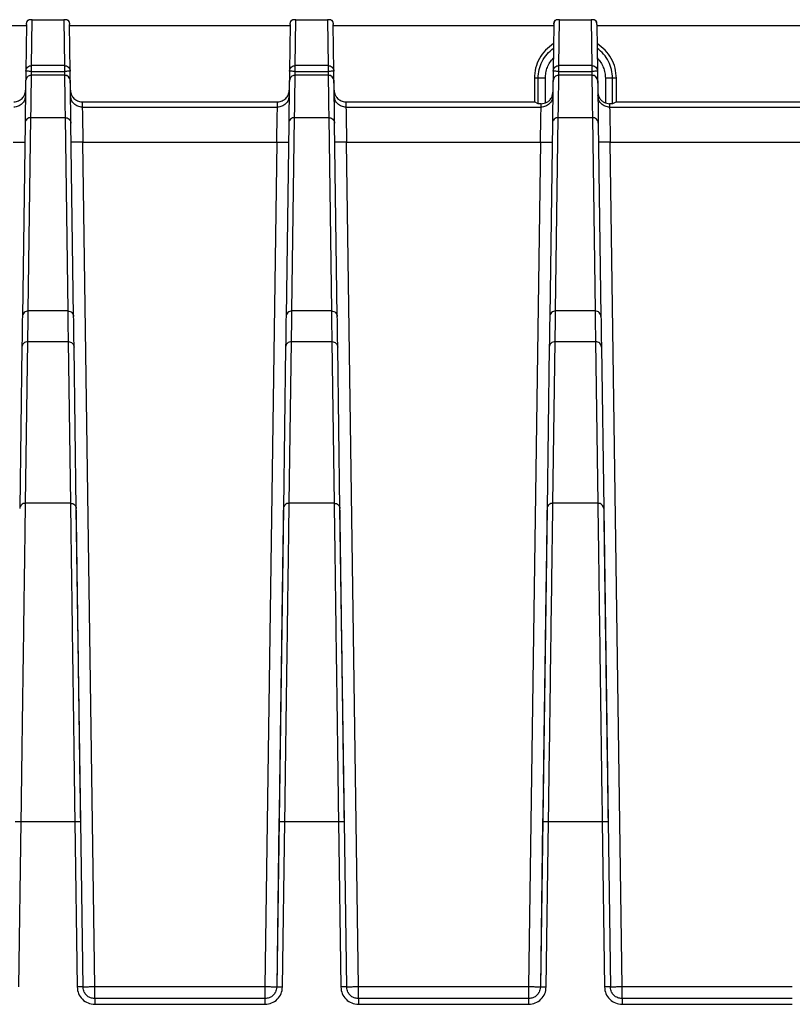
# Model space of a CAD drawing. Header units: millimetres. Extents: x -400 to 1650, y 544 to 1669.
# Tile 13 of 33: x 200 to 266, y 1585 to 1669. Entities that reach past the tile are written whole.
import ezdxf

# ---------------------------------------------------------------- set-up
doc = ezdxf.new("R2010")
doc.units = ezdxf.units.MM

# ---------------------------------------------------------------- blocks, each defined once
blk = doc.blocks.new('Drawing View10')
at = {"color": 7, "linetype": 'Continuous', "lineweight": 25}
for p, q in [((-230.881, 42.915), (-230.84, 42.947)), ((-230.601, 39.036), (-230.55, 42.947)), ((-230.55, 42.947), (-227.861, 42.947)), ((-227.861, 42.947), (-227.81, 39.036)), ((-227.571, 42.947), (-227.53, 42.915)), ((-208.381, 42.915), (-208.34, 42.947)), ((-208.101, 39.036), (-208.05, 42.947)), ((-208.05, 42.947), (-205.361, 42.947)), ((-205.361, 42.947), (-205.31, 39.036)), ((-205.071, 42.947), (-205.03, 42.915)), ((-185.84, 42.947), (-185.88, 42.915)), ((-185.601, 39.036), (-185.55, 42.947)), ((-185.55, 42.947), (-182.861, 42.947)), ((-182.861, 42.947), (-182.81, 39.036)), ((-182.531, 42.915), (-182.571, 42.947)), ((-249.865, 42.447), (-231.046, 42.447)), ((-231.045, 42.549), (-231.101, 38.545)), ((-231.045, 42.557), (-231.044, 42.65)), ((-231.045, 42.548), (-231.045, 42.557)), ((-227.367, 42.65), (-227.366, 42.557)), ((-227.366, 42.557), (-227.366, 42.548)), ((-227.31, 38.545), (-227.366, 42.549)), ((-227.365, 42.447), (-208.546, 42.447)), ((-208.545, 42.549), (-208.601, 38.545)), ((-208.545, 42.557), (-208.544, 42.65)), ((-208.545, 42.548), (-208.545, 42.557)), ((-204.867, 42.65), (-204.866, 42.557)), ((-204.866, 42.557), (-204.866, 42.548)), ((-204.81, 38.545), (-204.866, 42.549)), ((-204.865, 42.447), (-186.046, 42.447)), ((-186.045, 42.549), (-186.101, 38.545)), ((-186.045, 42.574), (-186.044, 42.65)), ((-186.045, 42.574), (-186.045, 42.548)), ((-182.366, 42.575), (-182.367, 42.65)), ((-182.366, 42.548), (-182.366, 42.575)), ((-182.366, 42.549), (-182.31, 38.545)), ((-182.365, 42.447), (-163.546, 42.447)), ((-231.101, 38.545), (-231.069, 38.695)), ((-227.809, 39.036), (-230.601, 39.036)), ((-208.601, 38.545), (-208.569, 38.695)), ((-205.31, 39.036), (-208.101, 39.036)), ((-186.101, 38.545), (-186.069, 38.695)), ((-182.809, 39.036), (-185.601, 39.036)), ((-231.101, 38.545), (-231.122, 37.026)), ((-231.082, 37.864), (-231.112, 37.72)), ((-227.798, 38.213), (-230.612, 38.213)), ((-230.612, 38.21), (-230.612, 38.211)), ((-227.798, 38.21), (-230.612, 38.21)), ((-230.606, 38.213), (-230.601, 38.541)), ((-230.601, 38.541), (-227.81, 38.541)), ((-227.81, 38.541), (-227.805, 38.213)), ((-227.798, 38.211), (-227.798, 38.21)), ((-227.281, 36.451), (-227.31, 38.545)), ((-208.601, 38.545), (-208.622, 37.026)), ((-208.582, 37.864), (-208.612, 37.72)), ((-205.298, 38.213), (-208.112, 38.213)), ((-208.112, 38.21), (-208.112, 38.211)), ((-205.298, 38.21), (-208.112, 38.21)), ((-208.106, 38.213), (-208.101, 38.541)), ((-208.101, 38.541), (-205.31, 38.541)), ((-205.31, 38.541), (-205.305, 38.213)), ((-205.298, 38.211), (-205.298, 38.21)), ((-204.781, 36.451), (-204.81, 38.545)), ((-187.705, 37.948), (-187.705, 35.947)), ((-187.381, 37.947), (-187.705, 37.947)), ((-186.765, 37.953), (-187.381, 37.947)), ((-187.381, 35.784), (-187.381, 37.947)), ((-186.765, 35.844), (-186.765, 37.953)), ((-186.101, 38.545), (-186.122, 37.026)), ((-186.082, 37.864), (-186.112, 37.72)), ((-182.798, 38.213), (-185.612, 38.213)), ((-185.612, 38.21), (-185.612, 38.211)), ((-182.798, 38.21), (-185.612, 38.21)), ((-185.606, 38.213), (-185.601, 38.541)), ((-185.601, 38.541), (-182.81, 38.541)), ((-182.81, 38.541), (-182.805, 38.213)), ((-182.798, 38.211), (-182.798, 38.21)), ((-182.31, 38.545), (-182.281, 36.451)), ((-181.646, 37.954), (-181.646, 35.844)), ((-181.03, 37.947), (-181.646, 37.954)), ((-181.03, 35.784), (-181.03, 37.947)), ((-180.705, 37.947), (-181.03, 37.947)), ((-180.705, 35.947), (-180.705, 37.947)), ((-226.287, 35.947), (-226.282, 35.486)), ((-226.287, 35.947), (-209.623, 35.947)), ((-226.282, 35.486), (-209.629, 35.486)), ((-209.629, 35.486), (-209.624, 35.947)), ((-203.787, 35.947), (-203.782, 35.486)), ((-203.787, 35.947), (-187.705, 35.947)), ((-203.782, 35.486), (-187.129, 35.486)), ((-187.381, 35.784), (-187.705, 35.947)), ((-187.126, 35.781), (-187.381, 35.784)), ((-187.129, 35.486), (-187.126, 35.781)), ((-187.126, 35.781), (-186.765, 35.844)), ((-181.646, 35.844), (-181.285, 35.781)), ((-181.03, 35.784), (-181.285, 35.781)), ((-181.285, 35.781), (-181.281, 35.486)), ((-181.281, 35.486), (-164.629, 35.486)), ((-180.705, 35.947), (-181.03, 35.784)), ((-180.705, 35.947), (-164.623, 35.947)), ((-230.893, 18.105), (-230.663, 34.601)), ((-230.663, 34.601), (-227.748, 34.601)), ((-227.748, 34.601), (-227.518, 18.105)), ((-208.393, 18.105), (-208.163, 34.601)), ((-208.163, 34.601), (-205.248, 34.601)), ((-205.248, 34.601), (-205.018, 18.105)), ((-185.893, 18.105), (-185.663, 34.601)), ((-185.663, 34.601), (-182.748, 34.601)), ((-182.748, 34.601), (-182.518, 18.105)), ((-231.163, 34.129), (-231.393, 17.633)), ((-227.018, 17.633), (-227.248, 34.129)), ((-208.663, 34.129), (-208.893, 17.633)), ((-204.518, 17.633), (-204.748, 34.129)), ((-186.163, 34.129), (-186.393, 17.633)), ((-182.248, 34.129), (-182.018, 17.633)), ((-225.219, -39.557), (-226.225, 32.499)), ((-226.225, 32.499), (-209.685, 32.499)), ((-209.685, 32.499), (-210.692, -39.557)), ((-202.719, -39.557), (-203.725, 32.499)), ((-203.725, 32.499), (-187.185, 32.499)), ((-187.185, 32.499), (-188.192, -39.557)), ((-180.219, -39.557), (-181.225, 32.499)), ((-181.225, 32.499), (-164.685, 32.499)), ((-227.518, 18.105), (-230.893, 18.105)), ((-205.018, 18.105), (-208.393, 18.105)), ((-182.518, 18.105), (-185.893, 18.105)), ((-231.122, 1.7), (-230.929, 15.487)), ((-230.929, 15.487), (-227.481, 15.487)), ((-227.481, 15.487), (-227.289, 1.7)), ((-208.622, 1.7), (-208.429, 15.487)), ((-208.429, 15.487), (-204.981, 15.487)), ((-204.981, 15.487), (-204.789, 1.7)), ((-186.122, 1.7), (-185.929, 15.487)), ((-185.929, 15.487), (-182.481, 15.487)), ((-182.481, 15.487), (-182.289, 1.7)), ((-231.429, 15.028), (-231.622, 1.242)), ((-226.789, 1.242), (-226.982, 15.028)), ((-208.929, 15.028), (-209.122, 1.242)), ((-204.289, 1.242), (-204.482, 15.028)), ((-186.429, 15.028), (-186.622, 1.242)), ((-181.982, 15.028), (-181.789, 1.242)), ((-227.289, 1.7), (-231.122, 1.7)), ((-204.789, 1.7), (-208.622, 1.7)), ((-182.289, 1.7), (-186.122, 1.7)), ((-226.416, -25.456), (-226.789, 1.24)), ((-209.122, 1.24), (-209.692, -39.567)), ((-203.916, -25.456), (-204.289, 1.24)), ((-186.622, 1.24), (-187.192, -39.567)), ((-181.789, 1.24), (-181.416, -25.456)), ((-231.692, -39.56), (-231.495, -25.452)), ((-231.495, -25.452), (-226.916, -25.452)), ((-226.916, -25.452), (-226.719, -39.56)), ((-226.219, -39.567), (-226.416, -25.458)), ((-209.495, -25.459), (-209.692, -39.567)), ((-209.192, -39.56), (-208.995, -25.452)), ((-208.995, -25.452), (-204.416, -25.452)), ((-204.416, -25.452), (-204.219, -39.56)), ((-203.719, -39.567), (-203.916, -25.458)), ((-186.995, -25.458), (-187.192, -39.567)), ((-186.692, -39.56), (-186.495, -25.452)), ((-186.495, -25.452), (-181.916, -25.452)), ((-181.916, -25.452), (-181.719, -39.56)), ((-181.416, -25.458), (-181.219, -39.567)), ((-210.692, -39.557), (-225.219, -39.557)), ((-188.192, -39.557), (-202.719, -39.557)), ((-165.692, -39.557), (-180.219, -39.557)), ((-210.692, -40.553), (-225.219, -40.553)), ((-225.219, -41.04), (-210.692, -41.04)), ((-188.192, -40.553), (-202.719, -40.553)), ((-202.719, -41.04), (-188.192, -41.04)), ((-165.692, -40.553), (-180.219, -40.553)), ((-180.219, -41.04), (-165.692, -41.04))]:
    blk.add_line(p, q, dxfattribs=at)
for centre, radius, start, end in [((-230.744, 42.647), 0.3, 117.15391, 179.52327), ((-227.667, 42.647), 0.3, 0.47702, 62.84609), ((-208.244, 42.647), 0.3, 117.15391, 179.52327), ((-205.167, 42.647), 0.3, 0.47702, 62.84609), ((-185.744, 42.647), 0.3, 117.02559, 179.52327), ((-182.667, 42.647), 0.3, 0.47702, 62.99188), ((-230.612, 37.713), 0.5, 89.98729, 162.03756), ((-227.798, 37.713), 0.5, 1.25507, 89.98759), ((-208.112, 37.713), 0.5, 89.98729, 162.03757), ((-205.298, 37.713), 0.5, 1.26494, 89.98759), ((-185.612, 37.713), 0.5, 89.98729, 162.03785), ((-182.798, 37.713), 0.5, 1.25507, 89.98759)]:
    blk.add_arc(centre, radius, start, end, dxfattribs=at)
for points, knots in [([(-231.045, 42.557), (-231.042, 42.592), (-231.037, 42.66), (-231.004, 42.756), (-230.953, 42.843), (-230.906, 42.89), (-230.881, 42.914)], [0, 0, 0, 0, 0.259258, 0.504984, 0.748134, 1, 1, 1, 1]), ([(-230.55, 42.947), (-230.565, 42.947), (-230.593, 42.948), (-230.679, 42.946), (-230.753, 42.949), (-230.804, 42.948), (-230.84, 42.947)], [0, 0, 0, 0, 0.049531, 0.095807, 0.372529, 1, 1, 1, 1]), ([(-227.571, 42.947), (-227.602, 42.947), (-227.64, 42.947), (-227.728, 42.947), (-227.768, 42.947), (-227.817, 42.948), (-227.846, 42.948), (-227.861, 42.947)], [0, 0, 0, 0, 0.6322308, 0.7896862, 0.9026271, 0.9492444, 1, 1, 1, 1]), ([(-227.529, 42.914), (-227.505, 42.89), (-227.458, 42.843), (-227.407, 42.756), (-227.374, 42.66), (-227.369, 42.592), (-227.366, 42.557)], [0, 0, 0, 0, 0.251866, 0.495016, 0.740741, 1, 1, 1, 1]), ([(-208.545, 42.557), (-208.542, 42.592), (-208.537, 42.66), (-208.504, 42.756), (-208.453, 42.843), (-208.406, 42.89), (-208.381, 42.914)], [0, 0, 0, 0, 0.259258, 0.504984, 0.748134, 1, 1, 1, 1]), ([(-208.05, 42.947), (-208.065, 42.947), (-208.093, 42.948), (-208.179, 42.946), (-208.253, 42.949), (-208.304, 42.948), (-208.34, 42.947)], [0, 0, 0, 0, 0.049531, 0.095807, 0.372529, 1, 1, 1, 1]), ([(-205.071, 42.947), (-205.102, 42.947), (-205.14, 42.947), (-205.228, 42.947), (-205.268, 42.947), (-205.317, 42.948), (-205.346, 42.948), (-205.361, 42.947)], [0, 0, 0, 0, 0.6322308, 0.7896862, 0.9026271, 0.9492444, 1, 1, 1, 1]), ([(-205.029, 42.914), (-205.005, 42.89), (-204.958, 42.843), (-204.907, 42.756), (-204.874, 42.66), (-204.869, 42.592), (-204.866, 42.557)], [0, 0, 0, 0, 0.251866, 0.495016, 0.740741, 1, 1, 1, 1]), ([(-185.88, 42.915), (-185.913, 42.879), (-185.974, 42.814), (-186.028, 42.694), (-186.039, 42.613), (-186.044, 42.574)], [0, 0, 0, 0, 0.3714783, 0.6953443, 1, 1, 1, 1]), ([(-185.55, 42.947), (-185.565, 42.947), (-185.593, 42.948), (-185.679, 42.946), (-185.753, 42.949), (-185.804, 42.948), (-185.84, 42.947)], [0, 0, 0, 0, 0.049531, 0.095807, 0.372529, 1, 1, 1, 1]), ([(-182.571, 42.947), (-182.602, 42.947), (-182.64, 42.947), (-182.728, 42.947), (-182.768, 42.947), (-182.817, 42.948), (-182.846, 42.948), (-182.861, 42.947)], [0, 0, 0, 0, 0.632231, 0.789686, 0.902627, 0.949244, 1, 1, 1, 1]), ([(-182.367, 42.575), (-182.372, 42.613), (-182.383, 42.694), (-182.437, 42.814), (-182.498, 42.879), (-182.531, 42.915)], [0, 0, 0, 0, 0.30412, 0.62813, 1, 1, 1, 1]), ([(-182.326, 39.685), (-182.224, 39.563), (-182.021, 39.318), (-181.811, 38.888), (-181.672, 38.43), (-181.655, 38.113), (-181.646, 37.954)], [0, 0, 0, 0, 0.250003, 0.500004, 0.750003, 1, 1, 1, 1]), ([(-231.069, 38.695), (-231.067, 38.708), (-231.053, 38.784), (-230.957, 38.9), (-230.797, 39.014), (-230.666, 39.029), (-230.601, 39.036)], [0, 0, 0, 0, 0.064741, 0.376494, 0.688247, 1, 1, 1, 1]), ([(-208.569, 38.695), (-208.567, 38.708), (-208.553, 38.784), (-208.457, 38.9), (-208.297, 39.014), (-208.167, 39.029), (-208.101, 39.036)], [0, 0, 0, 0, 0.064706, 0.37647, 0.688235, 1, 1, 1, 1]), ([(-186.069, 38.695), (-186.067, 38.708), (-186.053, 38.784), (-185.957, 38.9), (-185.797, 39.014), (-185.666, 39.029), (-185.601, 39.036)], [0, 0, 0, 0, 0.064729, 0.376486, 0.688243, 1, 1, 1, 1]), ([(-230.612, 38.21), (-230.678, 38.203), (-230.808, 38.189), (-230.969, 38.074), (-231.065, 37.957), (-231.079, 37.879), (-231.082, 37.864)], [0, 0, 0, 0, 0.309108, 0.618215, 0.927323, 1, 1, 1, 1]), ([(-230.663, 34.601), (-230.652, 35.398), (-230.629, 36.994), (-230.618, 37.805), (-230.612, 38.21)], [0, 0, 0, 0, 0.5, 1, 1, 1, 1]), ([(-227.798, 38.21), (-227.797, 38.124), (-227.794, 37.986), (-227.795, 37.785), (-227.791, 37.666), (-227.79, 37.605), (-227.79, 37.585), (-227.79, 37.577)], [0, 0, 0, 0, 0.465616, 0.748835, 0.914687, 0.971235, 1, 1, 1, 1]), ([(-208.112, 38.21), (-208.178, 38.203), (-208.308, 38.189), (-208.469, 38.074), (-208.565, 37.957), (-208.579, 37.879), (-208.582, 37.864)], [0, 0, 0, 0, 0.309108, 0.618215, 0.927323, 1, 1, 1, 1]), ([(-208.163, 34.601), (-208.152, 35.398), (-208.129, 36.994), (-208.118, 37.805), (-208.112, 38.21)], [0, 0, 0, 0, 0.5, 1, 1, 1, 1]), ([(-205.298, 38.21), (-205.297, 38.124), (-205.294, 37.986), (-205.295, 37.785), (-205.291, 37.666), (-205.29, 37.605), (-205.29, 37.585), (-205.29, 37.577)], [0, 0, 0, 0, 0.465616, 0.748835, 0.914687, 0.971235, 1, 1, 1, 1]), ([(-185.612, 38.21), (-185.678, 38.203), (-185.808, 38.189), (-185.969, 38.074), (-186.065, 37.957), (-186.079, 37.879), (-186.082, 37.864)], [0, 0, 0, 0, 0.3091089, 0.6182178, 0.9273267, 1, 1, 1, 1]), ([(-185.663, 34.601), (-185.652, 35.398), (-185.629, 36.994), (-185.618, 37.805), (-185.612, 38.21)], [0, 0, 0, 0, 0.5, 1, 1, 1, 1]), ([(-182.798, 38.21), (-182.797, 38.124), (-182.794, 37.986), (-182.795, 37.785), (-182.791, 37.666), (-182.79, 37.605), (-182.79, 37.585), (-182.79, 37.577)], [0, 0, 0, 0, 0.465616, 0.748835, 0.914687, 0.971235, 1, 1, 1, 1]), ([(-227.79, 37.577), (-227.784, 37.188), (-227.773, 36.411), (-227.757, 35.204), (-227.748, 34.601)], [0, 0, 0, 0, 0.5, 1, 1, 1, 1]), ([(-205.29, 37.577), (-205.284, 37.188), (-205.273, 36.411), (-205.257, 35.204), (-205.248, 34.601)], [0, 0, 0, 0, 0.5, 1, 1, 1, 1]), ([(-182.79, 37.577), (-182.784, 37.188), (-182.773, 36.411), (-182.757, 35.204), (-182.748, 34.601)], [0, 0, 0, 0, 0.5, 1, 1, 1, 1]), ([(-232.123, 35.947), (-232.05, 35.951), (-231.909, 35.958), (-231.659, 36.038), (-231.409, 36.223), (-231.221, 36.47), (-231.137, 36.719), (-231.128, 36.86), (-231.123, 36.934)], [0, 0, 0, 0, 0.140568, 0.271414, 0.499991, 0.728572, 0.859239, 1, 1, 1, 1]), ([(-227.287, 36.934), (-227.283, 36.86), (-227.274, 36.719), (-227.19, 36.47), (-227.001, 36.223), (-226.752, 36.038), (-226.501, 35.958), (-226.36, 35.951), (-226.287, 35.947)], [0, 0, 0, 0, 0.14056, 0.2714, 0.499966, 0.728538, 0.85916, 1, 1, 1, 1]), ([(-209.623, 35.947), (-209.55, 35.951), (-209.409, 35.958), (-209.159, 36.038), (-208.909, 36.223), (-208.721, 36.47), (-208.637, 36.719), (-208.628, 36.86), (-208.623, 36.934)], [0, 0, 0, 0, 0.140568, 0.271414, 0.499991, 0.728572, 0.859239, 1, 1, 1, 1]), ([(-204.787, 36.934), (-204.783, 36.86), (-204.774, 36.719), (-204.69, 36.47), (-204.501, 36.223), (-204.252, 36.038), (-204.001, 35.958), (-203.86, 35.951), (-203.787, 35.947)], [0, 0, 0, 0, 0.14056, 0.2714, 0.499966, 0.728538, 0.85916, 1, 1, 1, 1]), ([(-186.765, 35.844), (-186.674, 35.888), (-186.492, 35.976), (-186.292, 36.206), (-186.154, 36.471), (-186.135, 36.666), (-186.126, 36.762)], [0, 0, 0, 0, 0.253524, 0.509058, 0.755782, 1, 1, 1, 1]), ([(-182.285, 36.762), (-182.275, 36.662), (-182.256, 36.46), (-182.11, 36.193), (-181.909, 35.971), (-181.733, 35.886), (-181.646, 35.844)], [0, 0, 0, 0, 0.253548, 0.509099, 0.755806, 1, 1, 1, 1]), ([(-226.282, 35.486), (-226.28, 35.439), (-226.278, 35.342), (-226.266, 34.676), (-226.251, 33.889), (-226.238, 33.151), (-226.23, 32.723), (-226.225, 32.499)], [0, 0, 0, 0, 0.24453, 0.499018, 0.723558, 0.855404, 1, 1, 1, 1]), ([(-209.685, 32.499), (-209.681, 32.724), (-209.673, 33.153), (-209.66, 33.891), (-209.645, 34.676), (-209.632, 35.342), (-209.63, 35.439), (-209.629, 35.486)], [0, 0, 0, 0, 0.145139, 0.277137, 0.500811, 0.754604, 1, 1, 1, 1]), ([(-203.782, 35.486), (-203.78, 35.439), (-203.778, 35.342), (-203.766, 34.676), (-203.751, 33.889), (-203.738, 33.151), (-203.73, 32.723), (-203.725, 32.499)], [0, 0, 0, 0, 0.24453, 0.499018, 0.723558, 0.855404, 1, 1, 1, 1]), ([(-187.185, 32.499), (-187.181, 32.723), (-187.173, 33.151), (-187.16, 33.889), (-187.145, 34.676), (-187.133, 35.342), (-187.13, 35.439), (-187.129, 35.486)], [0, 0, 0, 0, 0.144516, 0.276304, 0.500792, 0.75504, 1, 1, 1, 1]), ([(-181.281, 35.486), (-181.28, 35.442), (-181.279, 35.374), (-181.272, 34.999), (-181.263, 34.534), (-181.251, 33.914), (-181.238, 33.181), (-181.23, 32.736), (-181.225, 32.499)], [0, 0, 0, 0, 0.240086, 0.367628, 0.499818, 0.713264, 0.847575, 1, 1, 1, 1]), ([(-230.929, 15.487), (-230.92, 15.96), (-230.907, 16.669), (-230.911, 17.338), (-230.904, 17.645), (-230.898, 17.846), (-230.895, 18.007), (-230.893, 18.105)], [0, 0, 0, 0, 0.499985, 0.749987, 0.793096, 0.874992, 1, 1, 1, 1]), ([(-227.518, 18.105), (-227.51, 17.705), (-227.498, 17.106), (-227.502, 16.39), (-227.493, 16.042), (-227.488, 15.807), (-227.484, 15.607), (-227.481, 15.487)], [0, 0, 0, 0, 0.499985, 0.749986, 0.793068, 0.874992, 1, 1, 1, 1]), ([(-208.429, 15.487), (-208.42, 15.96), (-208.407, 16.669), (-208.411, 17.338), (-208.404, 17.645), (-208.398, 17.846), (-208.395, 18.007), (-208.393, 18.105)], [0, 0, 0, 0, 0.499985, 0.749987, 0.793096, 0.874992, 1, 1, 1, 1]), ([(-205.018, 18.105), (-205.01, 17.705), (-204.998, 17.106), (-205.002, 16.39), (-204.993, 16.042), (-204.988, 15.807), (-204.984, 15.607), (-204.981, 15.487)], [0, 0, 0, 0, 0.499985, 0.749986, 0.793068, 0.874992, 1, 1, 1, 1]), ([(-185.929, 15.487), (-185.92, 15.96), (-185.907, 16.669), (-185.911, 17.338), (-185.904, 17.645), (-185.898, 17.846), (-185.895, 18.007), (-185.893, 18.105)], [0, 0, 0, 0, 0.499985, 0.749987, 0.793096, 0.874992, 1, 1, 1, 1]), ([(-182.518, 18.105), (-182.51, 17.705), (-182.498, 17.106), (-182.502, 16.39), (-182.493, 16.042), (-182.488, 15.807), (-182.484, 15.607), (-182.481, 15.487)], [0, 0, 0, 0, 0.499985, 0.749986, 0.793068, 0.874992, 1, 1, 1, 1]), ([(-231.495, -25.452), (-231.474, -23.99), (-231.434, -21.065), (-231.375, -16.793), (-231.319, -12.722), (-231.267, -8.941), (-231.22, -5.527), (-231.18, -2.569), (-231.146, -0.074), (-231.13, 1.109), (-231.122, 1.7)], [0, 0, 0, 0, 0.125, 0.25, 0.375, 0.5, 0.625, 0.75, 0.875, 1, 1, 1, 1]), ([(-227.289, 1.7), (-227.281, 1.109), (-227.265, -0.074), (-227.231, -2.569), (-227.19, -5.527), (-227.144, -8.941), (-227.092, -12.722), (-227.036, -16.793), (-226.977, -21.065), (-226.936, -23.99), (-226.916, -25.452)], [0, 0, 0, 0, 0.1249999, 0.2499999, 0.3749998, 0.4999998, 0.6249999, 0.7499999, 0.8749999, 1, 1, 1, 1]), ([(-208.995, -25.452), (-208.974, -23.99), (-208.934, -21.065), (-208.875, -16.793), (-208.819, -12.722), (-208.767, -8.941), (-208.72, -5.527), (-208.68, -2.569), (-208.646, -0.074), (-208.63, 1.109), (-208.622, 1.7)], [0, 0, 0, 0, 0.125, 0.25, 0.375, 0.5, 0.625, 0.75, 0.875, 1, 1, 1, 1]), ([(-204.789, 1.7), (-204.781, 1.109), (-204.765, -0.074), (-204.731, -2.569), (-204.69, -5.527), (-204.644, -8.941), (-204.592, -12.722), (-204.536, -16.793), (-204.477, -21.065), (-204.436, -23.99), (-204.416, -25.452)], [0, 0, 0, 0, 0.125, 0.25, 0.375, 0.5, 0.625, 0.75, 0.875, 1, 1, 1, 1]), ([(-186.495, -25.452), (-186.474, -23.99), (-186.434, -21.065), (-186.375, -16.793), (-186.319, -12.722), (-186.267, -8.941), (-186.22, -5.527), (-186.18, -2.569), (-186.146, -0.074), (-186.13, 1.109), (-186.122, 1.7)], [0, 0, 0, 0, 0.125, 0.25, 0.375, 0.5, 0.625, 0.75, 0.875, 1, 1, 1, 1]), ([(-182.289, 1.7), (-182.281, 1.109), (-182.265, -0.074), (-182.231, -2.569), (-182.19, -5.527), (-182.144, -8.941), (-182.092, -12.722), (-182.036, -16.793), (-181.977, -21.065), (-181.936, -23.99), (-181.916, -25.452)], [0, 0, 0, 0, 0.125, 0.25, 0.375, 0.5, 0.625, 0.75, 0.875, 1, 1, 1, 1]), ([(-226.719, -39.56), (-226.694, -39.755), (-226.645, -40.144), (-226.297, -40.632), (-225.804, -40.973), (-225.414, -41.017), (-225.219, -41.04)], [0, 0, 0, 0, 0.249801, 0.499975, 0.750152, 1, 1, 1, 1]), ([(-225.219, -40.553), (-225.345, -40.539), (-225.605, -40.51), (-225.921, -40.295), (-226.106, -40.04), (-226.2, -39.796), (-226.213, -39.646), (-226.219, -39.567)], [0, 0, 0, 0, 0.242881, 0.499094, 0.710424, 0.845534, 1, 1, 1, 1]), ([(-210.692, -41.04), (-210.497, -41.017), (-210.107, -40.973), (-209.614, -40.632), (-209.266, -40.144), (-209.217, -39.755), (-209.192, -39.56)], [0, 0, 0, 0, 0.249737, 0.499723, 0.749851, 1, 1, 1, 1]), ([(-209.692, -39.567), (-209.698, -39.646), (-209.711, -39.796), (-209.805, -40.04), (-209.99, -40.295), (-210.306, -40.51), (-210.565, -40.539), (-210.692, -40.553)], [0, 0, 0, 0, 0.154486, 0.289586, 0.500806, 0.757072, 1, 1, 1, 1]), ([(-204.219, -39.56), (-204.194, -39.755), (-204.145, -40.144), (-203.797, -40.632), (-203.304, -40.973), (-202.914, -41.017), (-202.719, -41.04)], [0, 0, 0, 0, 0.249801, 0.499975, 0.750152, 1, 1, 1, 1]), ([(-202.719, -40.553), (-202.845, -40.539), (-203.105, -40.51), (-203.421, -40.295), (-203.606, -40.04), (-203.7, -39.796), (-203.713, -39.646), (-203.719, -39.567)], [0, 0, 0, 0, 0.242881, 0.499094, 0.710424, 0.845534, 1, 1, 1, 1]), ([(-202.719, -40.553), (-202.719, -40.538), (-202.72, -40.508), (-202.72, -40.278), (-202.72, -39.949), (-202.719, -39.688), (-202.719, -39.557)], [0, 0, 0, 0, 0.25, 0.5, 0.75, 1, 1, 1, 1]), ([(-188.192, -41.04), (-187.997, -41.017), (-187.607, -40.973), (-187.114, -40.632), (-186.766, -40.144), (-186.717, -39.755), (-186.692, -39.56)], [0, 0, 0, 0, 0.249737, 0.499723, 0.749851, 1, 1, 1, 1]), ([(-187.192, -39.567), (-187.198, -39.646), (-187.211, -39.796), (-187.305, -40.04), (-187.49, -40.295), (-187.806, -40.51), (-188.065, -40.539), (-188.192, -40.553)], [0, 0, 0, 0, 0.154486, 0.289586, 0.500806, 0.757072, 1, 1, 1, 1]), ([(-181.719, -39.56), (-181.694, -39.755), (-181.645, -40.144), (-181.297, -40.632), (-180.804, -40.973), (-180.414, -41.017), (-180.219, -41.04)], [0, 0, 0, 0, 0.249782, 0.499966, 0.750156, 1, 1, 1, 1]), ([(-180.219, -40.553), (-180.345, -40.539), (-180.605, -40.51), (-180.921, -40.295), (-181.106, -40.04), (-181.2, -39.796), (-181.213, -39.646), (-181.219, -39.567)], [0, 0, 0, 0, 0.242838, 0.499018, 0.710369, 0.845503, 1, 1, 1, 1])]:
    blk.add_open_spline(points, degree=3, knots=knots, dxfattribs=at)
for points in [[(-186.065, 40.913), (-186.303, 40.738), (-186.78, 40.388), (-187.296, 39.658), (-187.641, 38.833), (-187.684, 38.243), (-187.705, 37.948)], [(-187.381, 37.947), (-187.364, 38.197), (-187.33, 38.695), (-187.058, 39.4), (-186.648, 40.034), (-186.265, 40.355), (-186.073, 40.515)], [(-180.705, 37.947), (-180.727, 38.242), (-180.77, 38.832), (-181.114, 39.658), (-181.631, 40.388), (-182.108, 40.738), (-182.346, 40.913)], [(-181.03, 37.947), (-181.047, 38.197), (-181.081, 38.695), (-181.353, 39.4), (-181.762, 40.034), (-182.146, 40.355), (-182.337, 40.515)], [(-186.765, 37.953), (-186.756, 38.112), (-186.738, 38.429), (-186.6, 38.888), (-186.39, 39.318), (-186.187, 39.562), (-186.085, 39.685)], [(-230.601, 38.541), (-230.601, 38.602), (-230.601, 38.724), (-230.601, 38.882), (-230.601, 38.999), (-230.601, 39.024), (-230.601, 39.036)], [(-227.81, 39.036), (-227.81, 39.024), (-227.81, 38.999), (-227.81, 38.882), (-227.81, 38.724), (-227.81, 38.602), (-227.81, 38.541)], [(-227.809, 39.036), (-227.744, 39.029), (-227.615, 39.014), (-227.451, 38.901), (-227.335, 38.739), (-227.318, 38.61), (-227.31, 38.545)], [(-208.101, 38.541), (-208.101, 38.602), (-208.101, 38.724), (-208.101, 38.882), (-208.101, 38.999), (-208.101, 39.024), (-208.101, 39.036)], [(-205.31, 39.036), (-205.31, 39.024), (-205.31, 38.999), (-205.31, 38.882), (-205.31, 38.724), (-205.31, 38.602), (-205.31, 38.541)], [(-205.31, 39.036), (-205.245, 39.029), (-205.115, 39.014), (-204.951, 38.901), (-204.835, 38.739), (-204.818, 38.61), (-204.81, 38.545)], [(-185.601, 38.541), (-185.601, 38.602), (-185.601, 38.724), (-185.601, 38.882), (-185.601, 38.999), (-185.601, 39.024), (-185.601, 39.036)], [(-182.81, 39.036), (-182.81, 39.024), (-182.81, 38.999), (-182.81, 38.882), (-182.81, 38.724), (-182.81, 38.602), (-182.81, 38.541)], [(-182.809, 39.036), (-182.744, 39.029), (-182.615, 39.014), (-182.451, 38.901), (-182.335, 38.739), (-182.318, 38.61), (-182.31, 38.545)], [(-230.601, 38.541), (-230.666, 38.541), (-230.797, 38.543), (-230.963, 38.545), (-231.078, 38.546), (-231.093, 38.546), (-231.101, 38.545)], [(-227.31, 38.545), (-227.317, 38.546), (-227.332, 38.546), (-227.448, 38.545), (-227.613, 38.543), (-227.744, 38.541), (-227.81, 38.541)], [(-227.298, 37.72), (-227.307, 37.785), (-227.323, 37.914), (-227.439, 38.075), (-227.603, 38.188), (-227.733, 38.203), (-227.798, 38.21)], [(-208.101, 38.541), (-208.166, 38.541), (-208.297, 38.543), (-208.463, 38.545), (-208.578, 38.546), (-208.593, 38.546), (-208.601, 38.545)], [(-204.81, 38.545), (-204.817, 38.546), (-204.832, 38.546), (-204.948, 38.545), (-205.113, 38.543), (-205.244, 38.541), (-205.31, 38.541)], [(-204.798, 37.72), (-204.807, 37.785), (-204.823, 37.914), (-204.939, 38.075), (-205.104, 38.188), (-205.233, 38.203), (-205.298, 38.21)], [(-185.601, 38.541), (-185.666, 38.541), (-185.797, 38.543), (-185.963, 38.545), (-186.078, 38.546), (-186.093, 38.546), (-186.101, 38.545)], [(-182.31, 38.545), (-182.317, 38.546), (-182.332, 38.546), (-182.448, 38.545), (-182.613, 38.543), (-182.744, 38.541), (-182.81, 38.541)], [(-182.298, 37.72), (-182.307, 37.785), (-182.323, 37.914), (-182.439, 38.075), (-182.603, 38.188), (-182.733, 38.203), (-182.798, 38.21)], [(-231.112, 37.72), (-231.118, 37.317), (-231.129, 36.51), (-231.152, 34.923), (-231.163, 34.129)], [(-227.248, 34.129), (-227.259, 34.922), (-227.281, 36.51), (-227.293, 37.317), (-227.298, 37.72)], [(-208.612, 37.72), (-208.618, 37.317), (-208.629, 36.51), (-208.652, 34.923), (-208.663, 34.129)], [(-204.748, 34.129), (-204.759, 34.922), (-204.781, 36.51), (-204.793, 37.317), (-204.798, 37.72)], [(-186.112, 37.72), (-186.118, 37.317), (-186.129, 36.51), (-186.152, 34.923), (-186.163, 34.129)], [(-182.298, 37.72), (-182.293, 37.317), (-182.281, 36.51), (-182.259, 34.922), (-182.248, 34.129)], [(-231.13, 36.472), (-231.146, 36.343), (-231.18, 36.083), (-231.411, 35.758), (-231.74, 35.531), (-231.999, 35.501), (-232.129, 35.486)], [(-226.282, 35.486), (-226.411, 35.501), (-226.671, 35.531), (-226.999, 35.758), (-227.231, 36.083), (-227.264, 36.343), (-227.281, 36.472)], [(-208.63, 36.472), (-208.646, 36.343), (-208.68, 36.083), (-208.911, 35.758), (-209.24, 35.531), (-209.499, 35.501), (-209.629, 35.486)], [(-203.782, 35.486), (-203.911, 35.501), (-204.171, 35.531), (-204.499, 35.758), (-204.731, 36.083), (-204.764, 36.343), (-204.781, 36.472)], [(-186.13, 36.472), (-186.146, 36.343), (-186.18, 36.083), (-186.411, 35.758), (-186.74, 35.531), (-187, 35.501), (-187.129, 35.486)], [(-181.281, 35.486), (-181.411, 35.501), (-181.671, 35.531), (-181.999, 35.758), (-182.231, 36.083), (-182.264, 36.343), (-182.281, 36.472)], [(-230.663, 34.601), (-230.728, 34.594), (-230.858, 34.58), (-231.022, 34.471), (-231.138, 34.315), (-231.154, 34.191), (-231.163, 34.129)], [(-227.748, 34.601), (-227.683, 34.594), (-227.553, 34.58), (-227.389, 34.471), (-227.273, 34.315), (-227.256, 34.191), (-227.248, 34.129)], [(-208.163, 34.601), (-208.228, 34.594), (-208.358, 34.58), (-208.522, 34.471), (-208.638, 34.315), (-208.654, 34.191), (-208.663, 34.129)], [(-205.248, 34.601), (-205.183, 34.594), (-205.053, 34.58), (-204.889, 34.471), (-204.773, 34.315), (-204.756, 34.191), (-204.748, 34.129)], [(-185.663, 34.601), (-185.728, 34.594), (-185.858, 34.58), (-186.022, 34.471), (-186.138, 34.315), (-186.154, 34.191), (-186.163, 34.129)], [(-182.248, 34.129), (-182.256, 34.191), (-182.273, 34.315), (-182.389, 34.471), (-182.553, 34.58), (-182.683, 34.594), (-182.748, 34.601)], [(-232.185, 32.499), (-232.054, 32.498), (-231.792, 32.494), (-231.462, 32.49), (-231.231, 32.489), (-231.201, 32.489), (-231.185, 32.49)], [(-226.225, 32.499), (-226.356, 32.498), (-226.618, 32.494), (-226.949, 32.49), (-227.18, 32.489), (-227.21, 32.489), (-227.225, 32.49)], [(-209.685, 32.499), (-209.554, 32.498), (-209.292, 32.494), (-208.962, 32.49), (-208.731, 32.489), (-208.701, 32.489), (-208.685, 32.49)], [(-203.725, 32.499), (-203.856, 32.498), (-204.118, 32.494), (-204.449, 32.49), (-204.68, 32.489), (-204.71, 32.489), (-204.725, 32.49)], [(-187.185, 32.499), (-187.054, 32.498), (-186.792, 32.494), (-186.462, 32.49), (-186.231, 32.489), (-186.201, 32.489), (-186.185, 32.49)], [(-181.225, 32.499), (-181.356, 32.498), (-181.618, 32.494), (-181.949, 32.49), (-182.18, 32.489), (-182.21, 32.489), (-182.225, 32.49)], [(-230.893, 18.105), (-230.958, 18.098), (-231.088, 18.084), (-231.252, 17.975), (-231.368, 17.819), (-231.385, 17.695), (-231.393, 17.633)], [(-227.518, 18.105), (-227.453, 18.098), (-227.323, 18.084), (-227.159, 17.975), (-227.043, 17.819), (-227.026, 17.695), (-227.018, 17.633)], [(-208.393, 18.105), (-208.458, 18.098), (-208.588, 18.084), (-208.752, 17.975), (-208.868, 17.819), (-208.885, 17.695), (-208.893, 17.633)], [(-205.018, 18.105), (-204.953, 18.098), (-204.823, 18.084), (-204.659, 17.975), (-204.543, 17.819), (-204.526, 17.695), (-204.518, 17.633)], [(-185.893, 18.105), (-185.958, 18.098), (-186.088, 18.084), (-186.252, 17.975), (-186.368, 17.819), (-186.385, 17.695), (-186.393, 17.633)], [(-182.018, 17.633), (-182.026, 17.695), (-182.043, 17.819), (-182.159, 17.975), (-182.323, 18.084), (-182.453, 18.098), (-182.518, 18.105)], [(-231.393, 17.633), (-231.398, 17.236), (-231.41, 16.444), (-231.423, 15.5), (-231.429, 15.028)], [(-226.982, 15.028), (-226.988, 15.5), (-227.001, 16.444), (-227.012, 17.236), (-227.018, 17.633)], [(-208.893, 17.633), (-208.898, 17.236), (-208.91, 16.444), (-208.923, 15.5), (-208.929, 15.028)], [(-204.482, 15.028), (-204.488, 15.5), (-204.501, 16.444), (-204.512, 17.236), (-204.518, 17.633)], [(-186.393, 17.633), (-186.398, 17.236), (-186.41, 16.444), (-186.423, 15.5), (-186.429, 15.028)], [(-182.018, 17.633), (-182.012, 17.236), (-182.001, 16.444), (-181.988, 15.5), (-181.982, 15.028)], [(-230.929, 15.487), (-230.994, 15.48), (-231.124, 15.466), (-231.289, 15.361), (-231.405, 15.209), (-231.421, 15.088), (-231.429, 15.028)], [(-227.481, 15.487), (-227.416, 15.48), (-227.287, 15.466), (-227.122, 15.361), (-227.006, 15.209), (-226.99, 15.088), (-226.982, 15.028)], [(-208.429, 15.487), (-208.494, 15.48), (-208.624, 15.466), (-208.789, 15.361), (-208.905, 15.209), (-208.921, 15.088), (-208.929, 15.028)], [(-204.981, 15.487), (-204.916, 15.48), (-204.787, 15.466), (-204.622, 15.361), (-204.506, 15.209), (-204.49, 15.088), (-204.482, 15.028)], [(-185.929, 15.487), (-185.994, 15.48), (-186.124, 15.466), (-186.289, 15.361), (-186.405, 15.209), (-186.421, 15.088), (-186.429, 15.028)], [(-181.982, 15.028), (-181.99, 15.088), (-182.006, 15.209), (-182.122, 15.361), (-182.287, 15.466), (-182.416, 15.48), (-182.481, 15.487)], [(-231.122, 1.7), (-231.187, 1.694), (-231.317, 1.68), (-231.481, 1.574), (-231.597, 1.423), (-231.614, 1.302), (-231.622, 1.242)], [(-227.289, 1.7), (-227.224, 1.694), (-227.094, 1.68), (-226.93, 1.574), (-226.814, 1.423), (-226.797, 1.302), (-226.789, 1.242)], [(-208.622, 1.7), (-208.687, 1.694), (-208.817, 1.68), (-208.981, 1.574), (-209.097, 1.423), (-209.114, 1.302), (-209.122, 1.242)], [(-204.789, 1.7), (-204.724, 1.694), (-204.594, 1.68), (-204.43, 1.574), (-204.314, 1.423), (-204.297, 1.302), (-204.289, 1.242)], [(-186.122, 1.7), (-186.187, 1.694), (-186.317, 1.68), (-186.481, 1.574), (-186.597, 1.423), (-186.614, 1.302), (-186.622, 1.242)], [(-181.789, 1.242), (-181.797, 1.302), (-181.814, 1.423), (-181.93, 1.575), (-182.094, 1.68), (-182.224, 1.694), (-182.289, 1.7)], [(-226.416, -25.458), (-226.436, -24.02), (-226.476, -21.144), (-226.535, -16.943), (-226.591, -12.94), (-226.643, -9.222), (-226.69, -5.866), (-226.73, -2.956), (-226.765, -0.503), (-226.781, 0.66), (-226.789, 1.242)], [(-209.122, 1.242), (-209.13, 0.66), (-209.146, -0.503), (-209.18, -2.957), (-209.221, -5.866), (-209.268, -9.223), (-209.32, -12.941), (-209.376, -16.944), (-209.434, -21.145), (-209.475, -24.021), (-209.495, -25.459)], [(-203.916, -25.458), (-203.936, -24.02), (-203.976, -21.144), (-204.035, -16.943), (-204.091, -12.94), (-204.143, -9.222), (-204.19, -5.866), (-204.23, -2.956), (-204.265, -0.503), (-204.281, 0.66), (-204.289, 1.242)], [(-186.622, 1.242), (-186.63, 0.66), (-186.646, -0.503), (-186.68, -2.956), (-186.721, -5.865), (-186.768, -9.222), (-186.82, -12.94), (-186.876, -16.943), (-186.934, -21.144), (-186.975, -24.02), (-186.995, -25.458)], [(-181.789, 1.242), (-181.781, 0.66), (-181.765, -0.503), (-181.73, -2.956), (-181.69, -5.866), (-181.643, -9.222), (-181.591, -12.94), (-181.535, -16.943), (-181.476, -21.144), (-181.436, -24.02), (-181.416, -25.458)], [(-231.995, -25.458), (-231.987, -25.457), (-231.972, -25.453), (-231.856, -25.451), (-231.691, -25.45), (-231.56, -25.451), (-231.495, -25.452)], [(-226.916, -25.452), (-226.851, -25.451), (-226.72, -25.45), (-226.554, -25.451), (-226.439, -25.453), (-226.424, -25.457), (-226.416, -25.458)], [(-209.495, -25.458), (-209.487, -25.457), (-209.472, -25.453), (-209.356, -25.451), (-209.191, -25.45), (-209.06, -25.451), (-208.995, -25.452)], [(-204.416, -25.452), (-204.351, -25.451), (-204.22, -25.45), (-204.054, -25.451), (-203.939, -25.453), (-203.924, -25.457), (-203.916, -25.458)], [(-186.995, -25.458), (-186.987, -25.457), (-186.972, -25.453), (-186.856, -25.451), (-186.691, -25.45), (-186.56, -25.451), (-186.495, -25.452)], [(-181.916, -25.452), (-181.851, -25.451), (-181.72, -25.45), (-181.554, -25.451), (-181.439, -25.453), (-181.424, -25.457), (-181.416, -25.458)], [(-226.219, -39.567), (-226.227, -39.565), (-226.242, -39.562), (-226.357, -39.559), (-226.523, -39.558), (-226.654, -39.56), (-226.719, -39.56)], [(-225.219, -39.557), (-225.35, -39.559), (-225.612, -39.562), (-225.943, -39.566), (-226.174, -39.568), (-226.204, -39.567), (-226.219, -39.567)], [(-225.219, -40.553), (-225.219, -40.538), (-225.219, -40.508), (-225.219, -40.278), (-225.219, -39.949), (-225.219, -39.688), (-225.219, -39.557)], [(-209.692, -39.567), (-209.707, -39.567), (-209.737, -39.568), (-209.968, -39.566), (-210.298, -39.562), (-210.561, -39.559), (-210.692, -39.557)], [(-210.692, -39.557), (-210.692, -39.688), (-210.692, -39.949), (-210.692, -40.278), (-210.692, -40.508), (-210.692, -40.538), (-210.692, -40.553)], [(-209.692, -39.567), (-209.684, -39.565), (-209.669, -39.562), (-209.553, -39.559), (-209.388, -39.558), (-209.257, -39.56), (-209.192, -39.56)], [(-203.719, -39.567), (-203.727, -39.565), (-203.742, -39.562), (-203.857, -39.559), (-204.023, -39.558), (-204.154, -39.56), (-204.219, -39.56)], [(-202.719, -39.557), (-202.85, -39.559), (-203.112, -39.562), (-203.443, -39.566), (-203.674, -39.568), (-203.704, -39.567), (-203.719, -39.567)], [(-187.192, -39.567), (-187.207, -39.567), (-187.237, -39.568), (-187.468, -39.566), (-187.798, -39.562), (-188.061, -39.559), (-188.192, -39.557)], [(-188.192, -39.557), (-188.192, -39.688), (-188.192, -39.949), (-188.192, -40.278), (-188.192, -40.508), (-188.192, -40.538), (-188.192, -40.553)], [(-187.192, -39.567), (-187.184, -39.565), (-187.169, -39.562), (-187.053, -39.559), (-186.888, -39.558), (-186.757, -39.56), (-186.692, -39.56)], [(-181.219, -39.567), (-181.227, -39.565), (-181.242, -39.562), (-181.357, -39.559), (-181.523, -39.558), (-181.654, -39.56), (-181.719, -39.56)], [(-180.219, -39.557), (-180.35, -39.559), (-180.612, -39.562), (-180.943, -39.566), (-181.174, -39.568), (-181.204, -39.567), (-181.219, -39.567)], [(-180.219, -40.553), (-180.219, -40.538), (-180.219, -40.508), (-180.219, -40.278), (-180.219, -39.949), (-180.219, -39.688), (-180.219, -39.557)], [(-225.219, -40.553), (-225.219, -40.56), (-225.219, -40.574), (-225.219, -40.686), (-225.219, -40.847), (-225.219, -40.975), (-225.219, -41.04)], [(-210.692, -40.553), (-210.692, -40.56), (-210.692, -40.574), (-210.692, -40.686), (-210.692, -40.847), (-210.692, -40.975), (-210.692, -41.04)], [(-202.719, -40.553), (-202.719, -40.56), (-202.719, -40.574), (-202.719, -40.686), (-202.719, -40.847), (-202.719, -40.975), (-202.719, -41.04)], [(-188.192, -40.553), (-188.192, -40.56), (-188.192, -40.574), (-188.192, -40.686), (-188.192, -40.847), (-188.192, -40.975), (-188.192, -41.04)], [(-180.219, -40.553), (-180.219, -40.56), (-180.219, -40.574), (-180.219, -40.686), (-180.219, -40.847), (-180.219, -40.975), (-180.219, -41.04)]]:
    blk.add_open_spline(points, degree=3, dxfattribs=at)

msp = doc.modelspace()

# ---------------------------------------------------------------- block references
at = {"color": 7, "linetype": 'Continuous', "lineweight": 25}
msp.add_blockref('Drawing View10', (431.569, 1626.087), dxfattribs=at)

doc.saveas('drawing.dxf')
